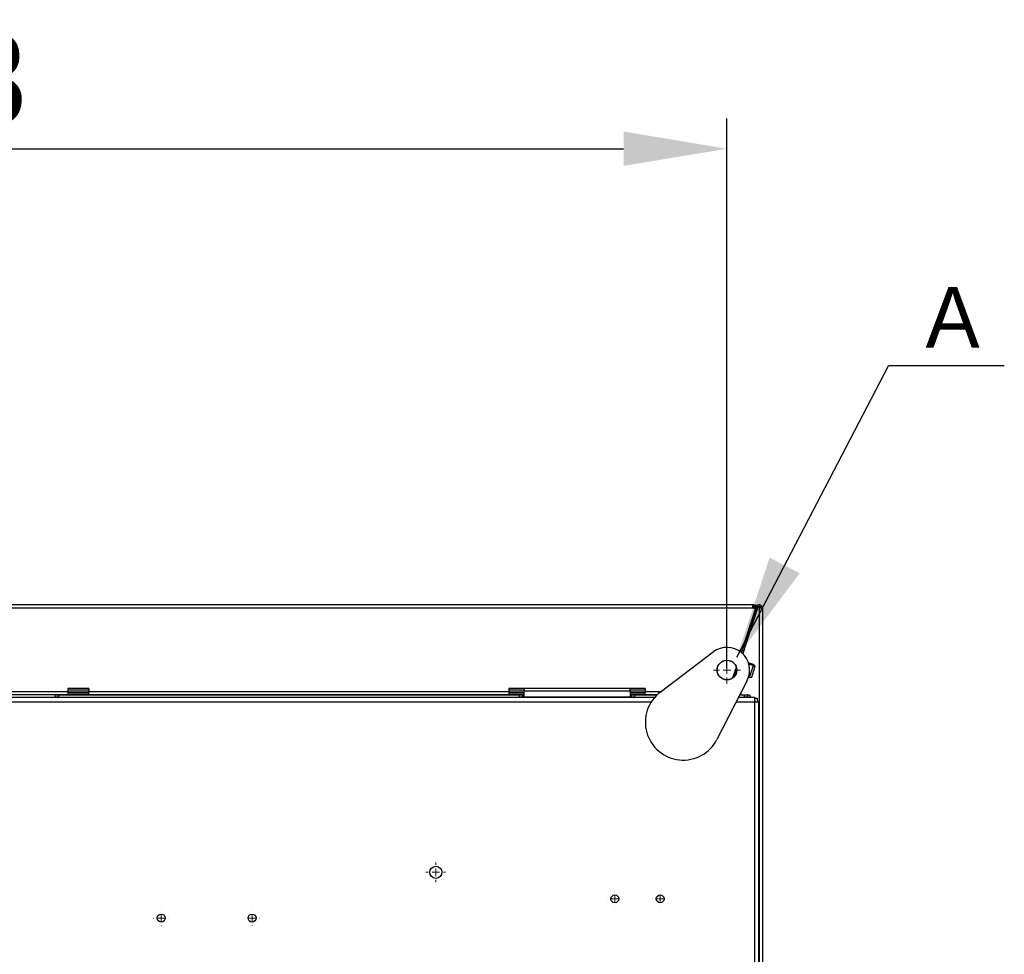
# Model space of a CAD drawing. Header units: millimetres. Extents: x 0 to 39025, y -31299 to 8400.
# Tile 62 of 206: x 14863 to 15513, y -26701 to -26084. Entities that reach past the tile are written whole.
import ezdxf

# ---------------------------------------------------------------- set-up
doc = ezdxf.new("R2010")
doc.units = ezdxf.units.MM
doc.header["$PDSIZE"] = -1
doc.layers.add('ANOTACIJE', color=7, linetype='Continuous')
doc.layers.add('DIMENZIJE', color=4, linetype='Continuous')
doc.styles.add('SLDTEXTSTYLE1', font='Montserrat-Regular.ttf')
doc.styles.add('SLDTEXTSTYLE6', font='txt')
doc.styles.get("Standard").update_dxf_attribs({"font": 'Montserrat-Regular.ttf'})
doc.dimstyles.new('SLDDIMSTYLE0', dxfattribs={"dimtxt": 3, "dimasz": 3.414889, "dimexe": 0, "dimexo": 0.0625, "dimgap": 0.75, "dimtad": 1, "dimdec": 0, "dimlfac": 20, "dimrnd": 1e-09, "dimzin": 12, "dimdsep": 46, "dimtxsty": 'SLDTEXTSTYLE6', "dimsah": 1, "dimcen": 0.09, "dimadec": 0, "dimazin": 3, "dimtfac": 1, "dimtdec": 0, "dimtofl": 0, "dimtmove": 0, "dimatfit": 3, "dimfxl": 1, "dimfrac": 2, "dimtolj": 1, "dimtzin": 12, "dimarcsym": 0})
doc.dimstyles.new('SLDDIMSTYLE3', dxfattribs={"dimtxt": 0.18, "dimasz": 3.414889, "dimexe": 0, "dimexo": 0.0625, "dimgap": 0, "dimtad": 0, "dimtih": 1, "dimtoh": 1, "dimdec": 0, "dimrnd": 1e-09, "dimzin": 0, "dimdsep": 46, "dimtxsty": 'Standard', "dimsah": 1, "dimcen": 0.09, "dimadec": 0, "dimazin": 0, "dimtfac": 3.414889, "dimtdec": 0, "dimtofl": 0, "dimtmove": 0, "dimatfit": 3, "dimfxl": 1, "dimfrac": 2, "dimtolj": 1, "dimtzin": 0, "dimarcsym": 0})

# ---------------------------------------------------------------- blocks, each defined once
blk = doc.blocks.new('SW_CENTERMARKSYMBOL_43')
at = {"color": 0, "linetype": 'Continuous', "lineweight": 18}
for p, q in [((0, 2.5), (0, 4.5)), ((-2.5, 0), (-4.5, 0)), ((0, 0), (-1.25, 0)), ((0, 0), (0, 1.25)), ((0, 0), (0, -1.25)), ((0, 0), (1.25, 0)), ((2.5, 0), (4.5, 0)), ((0, -2.5), (0, -4.5))]:
    blk.add_line(p, q, dxfattribs=at)
blk = doc.blocks.new('SW_CENTERMARKSYMBOL_44')
at = {"color": 0, "linetype": 'Continuous', "lineweight": 18}
for p, q in [((-2.5, 0), (-3.25, 0)), ((0, 0), (-1.25, 0)), ((0, 2.5), (0, 3.25)), ((0, 0), (0, 1.25)), ((0, 0), (0, -1.25)), ((0, 0), (1.25, 0)), ((2.5, 0), (3.25, 0)), ((0, -2.5), (0, -3.25))]:
    blk.add_line(p, q, dxfattribs=at)
blk = doc.blocks.new('SW_CENTERMARKSYMBOL_69')
at = {"color": 0, "linetype": 'Continuous', "lineweight": 18}
for p, q in [((-2.5, 0), (-2.55, 0)), ((0, 0), (-1.25, 0)), ((0, 2.5), (0, 2.55)), ((0, 0), (0, 1.25)), ((0, 0), (0, -1.25)), ((0, 0), (1.25, 0)), ((2.5, 0), (2.55, 0)), ((0, -2.5), (0, -2.55))]:
    blk.add_line(p, q, dxfattribs=at)
blk = doc.blocks.new('SW_CENTERMARKSYMBOL_71')
at = {"color": 0, "linetype": 'Continuous', "lineweight": 18}
for p, q in [((-2.5, 0), (-2.55, 0)), ((0, 0), (-1.25, 0)), ((0, 2.5), (0, 2.55)), ((0, 0), (0, 1.25)), ((0, 0), (0, -1.25)), ((0, 0), (1.25, 0)), ((2.5, 0), (2.55, 0)), ((0, -2.5), (0, -2.55))]:
    blk.add_line(p, q, dxfattribs=at)
blk = doc.blocks.new('SW_CENTERMARKSYMBOL_72')
at = {"color": 0, "linetype": 'Continuous', "lineweight": 18}
for p, q in [((-2.5, 0), (-2.55, 0)), ((0, 0), (-1.25, 0)), ((0, 2.5), (0, 2.55)), ((0, 0), (0, 1.25)), ((0, 0), (0, -1.25)), ((0, 0), (1.25, 0)), ((2.5, 0), (2.55, 0)), ((0, -2.5), (0, -2.55))]:
    blk.add_line(p, q, dxfattribs=at)
blk = doc.blocks.new('SW_CENTERMARKSYMBOL_73')
at = {"color": 0, "linetype": 'Continuous', "lineweight": 18}
for p, q in [((-2.5, 0), (-2.55, 0)), ((0, 0), (-1.25, 0)), ((0, 2.5), (0, 2.55)), ((0, 0), (0, 1.25)), ((0, 0), (0, -1.25)), ((0, 0), (1.25, 0)), ((2.5, 0), (2.55, 0)), ((0, -2.5), (0, -2.55))]:
    blk.add_line(p, q, dxfattribs=at)
blk = doc.blocks.new('Adapt 2 S (spodaj)')
at = {"linetype": 'Continuous', "lineweight": 25}
for p, q in [((6.52, 714.98), (1143.48, 714.98)), ((6.52, 712.98), (1143.48, 712.98)), ((1145.38, 712.36), (1136, 683.49)), ((1146.1, 713.62), (1136.24, 683.29)), ((1146.1, 713.6), (1137.33, 686.61)), ((1147.05, 713.29), (1138.28, 686.3)), ((1143.48, 714.98), (1143.48, 712.98)), ((1143.48, 714.96), (1145.5, 714.96)), ((1143.48, 712.98), (1145.38, 712.36)), ((1144.12, 712.86), (1144.47, 712.86)), ((1144.12, 712.77), (1144.12, 712.85)), ((1145.01, 711.23), (1145.47, 711.69)), ((1145.02, 711.27), (1145.48, 711.72)), ((1145.18, 711.76), (1145.5, 712.07)), ((1145.29, 712.07), (1145.5, 712.07)), ((1145.5, 714.96), (1145.5, 712.86)), ((1145.5, 712.07), (1145.5, 712.86)), ((1145.61, 712.12), (1145.5, 712.12)), ((1145.6, 712.1), (1145.5, 712.1)), ((1145.5, 712.1), (1145.6, 712.1)), ((1146.1, 713.6), (1146.1, 713.62)), ((1146.1, 713.62), (1146.1, 713.62)), ((1147.05, 713.29), (1146.1, 713.6)), ((1148, 713.27), (1147.11, 713.43)), ((1148, 713.3), (1147.12, 713.45)), ((1147.9, 712.98), (1147.9, 101.24)), ((1147.9, 712.98), (1150, 712.98)), ((1148, 713.3), (1148, 713.27)), ((1148, 713.27), (1148, 712.98)), ((1150, 712.98), (1150, 96.95)), ((1082.57, 657.25), (1117.54, 683.76)), ((1136.71, 684.71), (1136.25, 683.29)), ((1136.71, 684.71), (1137.33, 686.61)), ((1137.66, 684.4), (1136.71, 684.71)), ((1137.66, 684.4), (1137.06, 682.55)), ((1137.33, 686.61), (1138.28, 686.3)), ((1138.28, 686.3), (1137.66, 684.4)), ((1140.88, 676.5), (1140.86, 676.44)), ((1144.21, 675.42), (1140.88, 676.5)), ((1132.82, 673.7), (1130.52, 666.62)), ((1130.52, 666.62), (1132.82, 673.69)), ((1132.96, 673.17), (1130.94, 666.96)), ((1132.96, 673.16), (1130.95, 666.97)), ((1141.05, 675.81), (1144.03, 674.85)), ((1141.44, 666.88), (1144.03, 674.85)), ((1142.96, 667.2), (1145.1, 673.79)), ((1144.03, 674.85), (1144.21, 675.42)), ((1144.03, 674.85), (1145.1, 673.79)), ((1145.25, 674.26), (1144.21, 675.42)), ((1145.1, 673.79), (1145.25, 674.26)), ((1139.95, 664.96), (1119.92, 625.92)), ((1140.83, 667.07), (1141.44, 666.88)), ((1141.44, 666.88), (1142.96, 667.2)), ((620, 657.68), (691.1, 657.68)), ((705.1, 659.68), (691.1, 659.68)), ((691.1, 659.68), (691.1, 657.68)), ((691.1, 658.68), (705.1, 658.68)), ((691.1, 657.68), (691.1, 655.68)), ((691.1, 657.3), (705.1, 657.3)), ((705.1, 657.3), (691.1, 657.3)), ((705.1, 659.68), (705.1, 657.68)), ((705.1, 655.68), (705.1, 657.68)), ((705.1, 657.68), (982.6, 657.68)), ((1072.6, 659.68), (982.6, 659.68)), ((982.6, 659.68), (982.6, 657.68)), ((982.6, 658.68), (992.6, 658.68)), ((982.6, 657.68), (982.6, 655.68)), ((982.6, 657.3), (992.6, 657.3)), ((992.6, 657.3), (982.6, 657.3)), ((992.68, 659.68), (992.6, 659.05)), ((992.6, 659.05), (992.6, 657.85)), ((992.6, 653.93), (992.6, 657.85)), ((1062.6, 657.85), (992.6, 657.85)), ((1062.6, 659.05), (1062.52, 659.68)), ((1062.6, 657.85), (1062.6, 659.05)), ((1062.6, 658.68), (1072.6, 658.68)), ((1062.6, 657.85), (1062.6, 653.93)), ((1062.6, 657.3), (1072.6, 657.3)), ((1072.6, 657.3), (1062.6, 657.3)), ((1072.6, 659.68), (1072.6, 657.68)), ((1072.6, 655.68), (1072.6, 657.68)), ((1072.6, 657.68), (1083.13, 657.68)), ((1078.72, 653.63), (71.28, 653.63)), ((73.37, 650.83), (1076.63, 650.83)), ((620, 655.68), (691.1, 655.68)), ((683.1, 653.93), (683.1, 655.43)), ((683.1, 655.43), (685.1, 655.43)), ((685.1, 653.93), (683.1, 653.93)), ((685.1, 655.43), (685.1, 653.93)), ((685.1, 655.43), (989.6, 655.43)), ((685.1, 653.93), (989.6, 653.93)), ((685.1, 653.93), (685.1, 653.63)), ((705.1, 656.68), (691.1, 656.68)), ((705.1, 655.68), (691.1, 655.68)), ((704.6, 653.63), (704.6, 653.93)), ((705.1, 655.68), (982.6, 655.68)), ((982.6, 656.68), (992.6, 656.68)), ((982.6, 655.68), (992.6, 655.68)), ((989.6, 653.93), (989.6, 655.43)), ((989.6, 655.43), (991.6, 655.43)), ((991.6, 653.93), (989.6, 653.93)), ((991.6, 655.43), (991.6, 653.93)), ((992.6, 655.43), (991.6, 655.43)), ((992.6, 653.93), (991.6, 653.93)), ((1062.6, 653.93), (992.6, 653.93)), ((1062.6, 656.68), (1072.6, 656.68)), ((1062.6, 655.68), (1072.6, 655.68)), ((1063.6, 655.43), (1062.6, 655.43)), ((1063.6, 653.93), (1062.6, 653.93)), ((1063.6, 653.93), (1063.6, 655.43)), ((1063.6, 655.43), (1065.6, 655.43)), ((1065.6, 653.93), (1063.6, 653.93)), ((1065.6, 655.43), (1065.6, 653.93)), ((1065.6, 655.43), (1080.43, 655.43)), ((1065.6, 653.93), (1078.98, 653.93)), ((1072.6, 655.68), (1080.69, 655.68)), ((1132.7, 650.83), (1144.8, 650.83)), ((1144.8, 653.63), (1134.13, 653.63)), ((1134.29, 653.93), (1138.2, 653.93)), ((1135.06, 655.43), (1138.2, 655.43)), ((1135.5, 656.3), (1135.75, 656.3)), ((1135.75, 656.3), (1135.75, 656.78)), ((1135.75, 656.3), (1135.75, 655.43)), ((1138.2, 653.93), (1138.2, 655.43)), ((1138.2, 655.43), (1140.2, 655.43)), ((1140.2, 653.93), (1138.2, 653.93)), ((1140.2, 655.43), (1140.2, 653.93)), ((1140.2, 653.93), (1141, 653.93)), ((1141, 653.93), (1141, 653.63)), ((1144.8, 653.63), (1144.8, 650.83)), ((1145.02, 653.13), (1144.8, 653.13)), ((1144.8, 650.83), (1147.6, 650.83)), ((1144.8, 650.83), (1144.8, 256.98)), ((1145.02, 653.13), (1146.51, 653.13)), ((1145.32, 650.83), (1145.02, 653.13)), ((1146.51, 653.13), (1146.81, 650.83)), ((1147.6, 222.38), (1147.6, 650.83)), ((1147.6, 600.38), (1147.9, 600.38)), ((1147.9, 520.38), (1147.6, 520.38))]:
    blk.add_line(p, q, dxfattribs=at)
for centre, radius in [((1126.6, 671.8), 6.5), ((934.24, 538.22), 4), ((934.24, 538.22), 4), ((1052.5, 520.7), 2.6), ((1082.5, 520.7), 2.6), ((752.88, 507.98), 2.6), ((812.88, 507.98), 2.6)]:
    blk.add_circle(centre, radius, dxfattribs=at)
for centre, radius, start, end in [((1142.5, 712.13), 1.66, 24.07648, 53.67075), ((1142.64, 712.82), 1.48, 1.19612, 52.34495), ((1148, 712.98), 2, 0, 162), ((1148, 712.98), 1, 360, 162), ((1126.6, 671.8), 15, 332.83959, 127.16041), ((1097.67, 637.33), 25, 127.16041, 332.83959), ((1140.2, 653.13), 2.3, 12.55586, 90)]:
    blk.add_arc(centre, radius, start, end, dxfattribs=at)
for points, knots in [([(1145.38, 712.36), (1145.48, 712.66), (1145.5, 712.98), (1145.4, 713.6), (1145.28, 713.9), (1144.91, 714.41), (1144.67, 714.62), (1144.11, 714.9), (1143.79, 714.98), (1143.48, 714.98)], [0, 0, 0, 0, 0.25, 0.25, 0.5, 0.5, 0.75, 0.75, 1, 1, 1, 1]), ([(1144.43, 712.67), (1144.48, 712.82), (1144.49, 712.98), (1144.44, 713.29), (1144.38, 713.44), (1144.19, 713.69), (1144.07, 713.8), (1143.79, 713.94), (1143.63, 713.98), (1143.48, 713.98)], [0, 0, 0, 0, 0.25, 0.25, 0.5, 0.5, 0.75, 0.75, 1, 1, 1, 1]), ([(1143.59, 713.96), (1143.64, 713.91), (1143.69, 713.86), (1143.71, 713.79), (1143.71, 713.79)], [0, 0, 0, 0, 0.9987274, 1, 1, 1, 1]), ([(1148.95, 713.2), (1148.89, 713.21), (1148.62, 713.24), (1148.27, 713.27), (1148, 713.3)], [0, 0, 0, 0, 0.225923, 1, 1, 1, 1]), ([(1149, 712.98), (1149, 713.03), (1148.89, 713.08), (1148.52, 713.18), (1148.26, 713.23), (1148, 713.27)], [0, 0, 0, 0, 0.5, 0.5, 1, 1, 1, 1])]:
    blk.add_open_spline(points, degree=3, knots=knots, dxfattribs=at)
at = {"linetype": 'Continuous', "lineweight": 0, "xscale": 2, "yscale": 2, "zscale": 2}
for name, p in [('SW_CENTERMARKSYMBOL_43', (1126.6, 671.8)), ('SW_CENTERMARKSYMBOL_44', (934.24, 538.22)), ('SW_CENTERMARKSYMBOL_72', (1052.5, 520.7)), ('SW_CENTERMARKSYMBOL_71', (1082.5, 520.7)), ('SW_CENTERMARKSYMBOL_73', (752.88, 507.98)), ('SW_CENTERMARKSYMBOL_69', (812.88, 507.98))]:
    blk.add_blockref(name, p, dxfattribs=at)
blk = doc.blocks.new('*D183')
at = {"layer": 'Defpoints', "color": 0, "transparency": 16777216}
for p in [(15329.87, -26169.06), (14226.67, -26513.34), (15329.87, -26513.34)]:
    blk.add_point(p, dxfattribs=at)
at = {"layer": 'DIMENZIJE', "color": 0, "lineweight": -2, "transparency": 16777216}
for p, q in [((14226.67, -26512.09), (14226.67, -26149.06)), ((15329.87, -26512.09), (15329.87, -26149.06)), ((14294.97, -26169.06), (15261.58, -26169.06))]:
    blk.add_line(p, q, dxfattribs=at)
at = {"layer": 'DIMENZIJE', "color": 0, "transparency": 16777216}
for points in [[(14294.97, -26157.68), (14294.97, -26180.44), (14226.67, -26169.06)], [(15261.58, -26157.68), (15261.58, -26180.44), (15329.87, -26169.06)]]:
    blk.add_solid(points, dxfattribs=at)
at = {"layer": 'DIMENZIJE', "color": 0, "transparency": 16777216, "insert": (14778.27, -26123.2), "char_height": 60, "attachment_point": 5, "style": 'SLDTEXTSTYLE6'}
blk.add_mtext('\\A1;1103', dxfattribs=at)

msp = doc.modelspace()

# ---------------------------------------------------------------- linework, layer by layer
msp.add_circle((15329.87, -26513.34), 6.47)
at = {"layer": 'ANOTACIJE', "color": 0}
msp.add_line((15513.09, -26312.51), (15436.58, -26312.51), dxfattribs=at)

# ---------------------------------------------------------------- block references
at = {"color": 1}
msp.add_blockref('Adapt 2 S (spodaj)', (14203.27, -27185.14), dxfattribs=at)

# ---------------------------------------------------------------- texts
at = {"layer": 'ANOTACIJE', "color": 0, "insert": (15461.08, -26260.33), "char_height": 40, "attachment_point": 1, "style": 'SLDTEXTSTYLE1'}
msp.add_mtext('A', dxfattribs=at)

# ---------------------------------------------------------------- dimensions: what is measured, and where the dimension line sits
at = {"layer": 'DIMENZIJE'}
dim = msp.add_linear_dim(base=(15329.87, -26169.06), p1=(14226.67, -26513.34), p2=(15329.87, -26513.34), dimstyle='SLDDIMSTYLE0', override={"dimscale": 20, "dimexe": 1, "dimlfac": 1, "dimdle": 1, "dimtofl": 1}, dxfattribs=at)
dim.commit()
dim.dimension.update_dxf_attribs({"geometry": '*D183', "text_midpoint": (14778.27, -26123.2)})

# ---------------------------------------------------------------- leaders
at = {"layer": 'ANOTACIJE', "color": 7}
msp.add_leader([(15336.43, -26504.8), (15436.58, -26312.51)], dimstyle='SLDDIMSTYLE3', override={"dimscale": 20}, dxfattribs=at)

doc.saveas('drawing.dxf')
